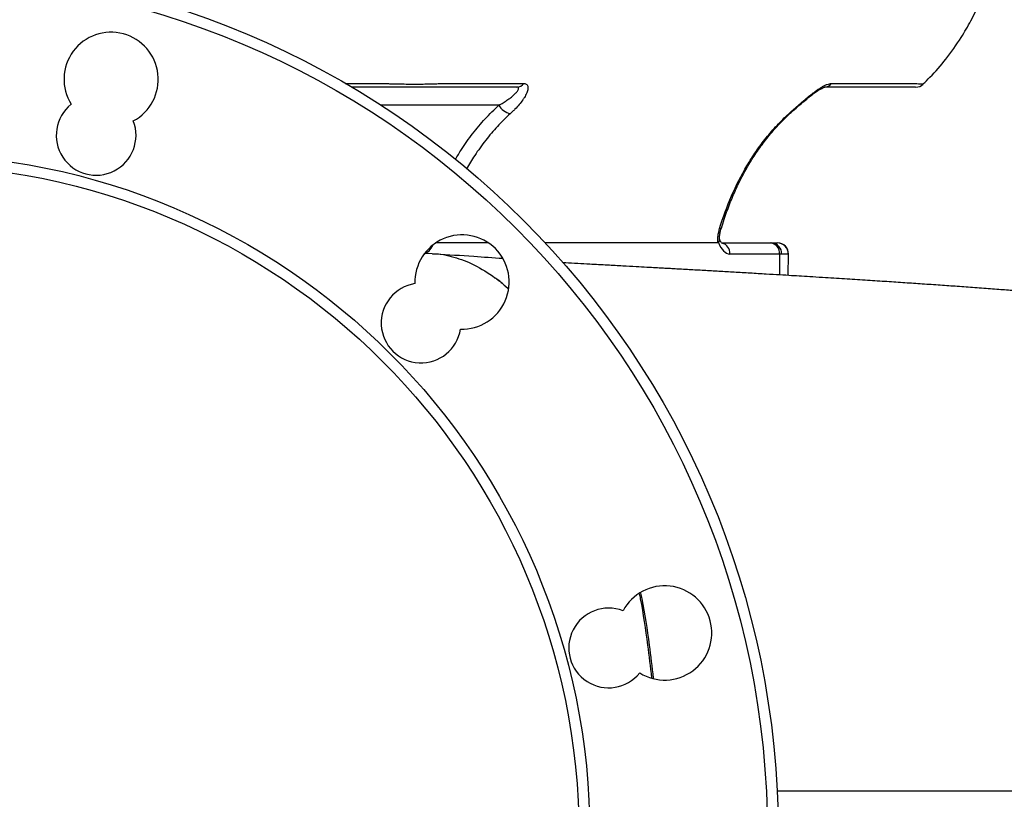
# Model space of a CAD drawing. Header units: millimetres. Extents: x 1828 to 3707, y 764 to 5009.
# Tile 5 of 10: x 2794 to 3337, y 1440 to 1870. Entities that reach past the tile are written whole.
import ezdxf

# ---------------------------------------------------------------- set-up
doc = ezdxf.new("R2010")
doc.units = ezdxf.units.MM
doc.header["$LTSCALE"] = 2

msp = doc.modelspace()

# ---------------------------------------------------------------- linework, layer by layer
at = {"color": 8, "linetype": 'Continuous', "lineweight": 25}
for p, q in [((2973.68, 1834.93), (2994.66, 1834.93)), ((3058.56, 1822.91), (2993.54, 1822.91)), ((3213.51, 1740.81), (3213.34, 1729.27)), ((3218.39, 1740.81), (3218.22, 1740.81))]:
    msp.add_line(p, q, dxfattribs=at)
at = {"color": 7, "linetype": 'Continuous', "lineweight": 25}
for p, q in [((3026.32, 1834.93), (3072.37, 1834.93)), ((3242.13, 1834.93), (3288.18, 1834.93)), ((3181.23, 1755.15), (3181.24, 1755.18)), ((3052.84, 1746.91), (3023.69, 1746.91)), ((3179.36, 1746.91), (3084.18, 1746.91)), ((3181.68, 1746.91), (3208.31, 1746.91)), ((3208.31, 1746.91), (3209.19, 1746.91)), ((3209.19, 1746.91), (3212.25, 1746.91)), ((3212.25, 1746.91), (3212.39, 1746.91)), ((3021.83, 1740.88), (3017.65, 1741.05)), ((3213.51, 1740.81), (3186.09, 1740.81)), ((3214.56, 1740.81), (3213.51, 1740.81)), ((3218.22, 1740.81), (3214.56, 1740.81)), ((3218.18, 1728.98), (3218.39, 1740.81))]:
    msp.add_line(p, q, dxfattribs=at)
at = {"color": 8, "linetype": 'Continuous', "lineweight": 25, "flags": 128}
msp.add_lwpolyline([(3218.54, 1818.2), (3219.06, 1818.29), (3219.38, 1818.5)], dxfattribs=at)
at = {"color": 7, "linetype": 'Continuous', "lineweight": 25}
for radius in [480, 474, 376, 370]:
    msp.add_circle((2732.79, 1419.91), radius, dxfattribs=at)
for centre, radius, start, end in [((2844.6, 1837.19), 26, 298.0491, 211.9509), ((3068.39, 1837.84), 4.93, 271.0632, 323.7597), ((3238.15, 1837.84), 4.93, 271.0632, 323.7597), ((3288.58, 1838.91), 6, 269.9946, 313.4045), ((2836.32, 1806.28), 22, 128.7785, 21.2215), ((3067.29, 1827.98), 10.1, 210.1452, 255.589), ((3038.26, 1725.38), 26, 268.0491, 181.9509), ((3207.87, 1741.27), 5.66, 355.2909, 85.5074), ((3208.85, 1741.2), 5.72, 356.0811, 86.5796), ((3212.23, 1740.93), 5.99, 358.8703, 89.8634), ((3212.39, 1740.91), 6, 359, 90), ((3015.64, 1702.75), 22, 98.7785, 351.2215), ((3150.07, 1531.72), 26, 238.0491, 151.9509), ((3119.16, 1523.44), 22, 68.7785, 321.2215)]:
    msp.add_arc(centre, radius, start, end, dxfattribs=at)
at = {"color": 8, "linetype": 'Continuous', "lineweight": 25}
for centre, radius, start, end in [((3180.63, 1755.76), 0.856, 254.721, 314.7117), ((3180.35, 1741.23), 5.77, 355.7519, 76.7551)]:
    msp.add_arc(centre, radius, start, end, dxfattribs=at)
msp.add_ellipse((3016.58, 1756.81), major_axis=(0.32, 16), ratio=0.499848, start_param=3.290918, end_param=3.969325, dxfattribs=at)
at = {"color": 7, "linetype": 'Continuous', "lineweight": 25}
msp.add_ellipse((3186.34, 1756.81), major_axis=(0.32, 16), ratio=0.499848, start_param=2.227613, end_param=3.151666, dxfattribs=at)
for points, knots in [([(3292.6, 1834.63), (3293.9, 1835.85), (3298.43, 1840.1), (3305.63, 1848.6), (3313.13, 1859.09), (3319.24, 1869.66), (3324.2, 1879.84), (3326.83, 1887.15), (3328.19, 1890.91)], [0, 0, 0, 0, 0.079356, 0.276968, 0.495748, 0.653709, 0.821657, 1, 1, 1, 1]), ([(3068.49, 1832.91), (3056.56, 1832.91), (3041.65, 1832.91), (3026.36, 1832.91), (3023.01, 1832.91), (3022.45, 1832.91), (3022.26, 1832.91), (3021.88, 1832.91), (3021.68, 1832.91), (3020.65, 1832.91), (3019.74, 1832.91), (3017.77, 1832.91), (3016.72, 1832.91), (3015.03, 1832.91), (3014.45, 1832.91), (3013.25, 1832.91), (3012.63, 1832.91), (3009.49, 1832.91), (3006.8, 1832.91), (3003.23, 1832.91), (3002.5, 1832.91), (3001.05, 1832.91), (3000.32, 1832.91), (2998.12, 1832.91), (2996.65, 1832.91), (2994.8, 1832.91), (2994.43, 1832.91), (2993.69, 1832.91), (2992.58, 1832.91), (2989.99, 1832.91), (2984.8, 1832.91), (2980.36, 1832.91), (2977.4, 1832.91)], [0, 0, 0, 0, 0.5, 0.625, 0.640625, 0.640625, 0.648438, 0.648438, 0.65625, 0.65625, 0.6875, 0.6875, 0.71875, 0.71875, 0.734375, 0.734375, 0.75, 0.75, 0.8125, 0.8125, 0.828125, 0.828125, 0.84375, 0.84375, 0.875, 0.875, 0.882813, 0.882813, 0.890625, 0.90625, 0.9375, 1, 1, 1, 1]), ([(2994.66, 1834.93), (2995.06, 1834.91), (2995.46, 1834.9), (2996.25, 1834.87), (2996.65, 1834.86), (2997.83, 1834.82), (2998.62, 1834.8), (3000.96, 1834.74), (3002.51, 1834.7), (3007.12, 1834.62), (3010.02, 1834.6), (3014.14, 1834.6), (3015.47, 1834.61), (3018.01, 1834.63), (3019.21, 1834.65), (3021.47, 1834.7), (3022.54, 1834.73), (3024.04, 1834.8), (3024.53, 1834.82), (3025.22, 1834.86), (3025.45, 1834.87), (3025.89, 1834.9), (3026.11, 1834.91), (3026.32, 1834.93)], [0, 0, 0, 0, 0.03125, 0.03125, 0.0625, 0.0625, 0.125, 0.125, 0.25, 0.25, 0.5, 0.5, 0.625, 0.625, 0.75, 0.75, 0.875, 0.875, 0.9375, 0.9375, 0.96875, 0.96875, 1, 1, 1, 1]), ([(3058.56, 1822.91), (3059.35, 1823.36), (3060.12, 1823.8), (3061.62, 1824.71), (3062.35, 1825.17), (3063.74, 1826.11), (3064.41, 1826.59), (3065.68, 1827.57), (3066.28, 1828.07), (3067.36, 1829.05), (3067.85, 1829.55), (3068.47, 1830.27), (3068.65, 1830.5), (3068.97, 1830.96), (3069.11, 1831.18), (3069.32, 1831.6), (3069.39, 1831.8), (3069.46, 1832.17), (3069.46, 1832.33), (3069.38, 1832.54), (3069.34, 1832.6), (3069.24, 1832.71), (3069.18, 1832.76), (3068.95, 1832.87), (3068.74, 1832.91), (3068.49, 1832.91)], [0, 0, 0, 0, 0.125, 0.125, 0.25, 0.25, 0.375, 0.375, 0.5, 0.5, 0.625, 0.625, 0.6875, 0.6875, 0.75, 0.75, 0.8125, 0.8125, 0.875, 0.875, 0.90625, 0.90625, 0.9375, 0.9375, 1, 1, 1, 1]), ([(3072.37, 1834.93), (3072.71, 1834.93), (3073.02, 1834.88), (3073.55, 1834.7), (3073.78, 1834.56), (3074.14, 1834.22), (3074.29, 1834.01), (3074.49, 1833.52), (3074.56, 1833.24), (3074.64, 1832.33), (3074.55, 1831.63), (3074.22, 1830.49), (3074.08, 1830.09), (3073.75, 1829.28), (3073.56, 1828.86), (3073.13, 1828.02), (3072.89, 1827.6), (3072.36, 1826.73), (3072.08, 1826.3), (3071.17, 1824.99), (3070.5, 1824.12), (3069.05, 1822.4), (3068.26, 1821.55), (3067.01, 1820.28), (3066.58, 1819.86), (3065.69, 1819.03), (3065.24, 1818.62), (3064.78, 1818.2)], [0, 0, 0, 0, 0.0625, 0.0625, 0.125, 0.125, 0.1875, 0.1875, 0.25, 0.25, 0.375, 0.375, 0.4375, 0.4375, 0.5, 0.5, 0.5625, 0.5625, 0.625, 0.625, 0.75, 0.75, 0.875, 0.875, 0.9375, 0.9375, 1, 1, 1, 1]), ([(3218.54, 1818.2), (3219, 1818.62), (3219.47, 1819.03), (3220.42, 1819.87), (3220.9, 1820.29), (3222.35, 1821.56), (3223.33, 1822.42), (3225.33, 1824.15), (3226.35, 1825.04), (3228.4, 1826.77), (3229.44, 1827.63), (3231.02, 1828.88), (3231.55, 1829.3), (3232.62, 1830.11), (3233.15, 1830.51), (3234.2, 1831.26), (3234.73, 1831.63), (3235.77, 1832.32), (3236.3, 1832.65), (3237.33, 1833.25), (3237.83, 1833.53), (3238.8, 1834.01), (3239.28, 1834.23), (3240.64, 1834.74), (3241.44, 1834.93), (3242.13, 1834.93)], [0, 0, 0, 0, 0.0625, 0.0625, 0.125, 0.125, 0.25, 0.25, 0.375, 0.375, 0.5, 0.5, 0.5625, 0.5625, 0.625, 0.625, 0.6875, 0.6875, 0.75, 0.75, 0.8125, 0.8125, 0.875, 0.875, 1, 1, 1, 1]), ([(3219.39, 1818.48), (3219.93, 1818.98), (3221.43, 1820.35), (3224.05, 1822.6), (3226.99, 1825.13), (3229.71, 1827.38), (3232.14, 1829.27), (3234.25, 1830.77), (3235.98, 1831.85), (3237.34, 1832.54), (3238.12, 1832.87), (3238.51, 1832.92), (3238.41, 1832.92), (3238.4, 1832.92)], [0, 0, 0, 0, 0.08761, 0.242952, 0.386634, 0.513381, 0.624358, 0.721908, 0.805626, 0.877172, 0.940138, 0.99587, 1, 1, 1, 1]), ([(3288.47, 1832.91), (3288.48, 1832.91), (3288.53, 1832.91), (3287.56, 1832.91), (3285.26, 1832.91), (3278.66, 1832.91), (3263.36, 1832.91), (3248.79, 1832.91), (3238.25, 1832.91)], [0, 0, 0, 0, 0.02478, 0.075457, 0.137502, 0.201318, 0.422171, 1, 1, 1, 1]), ([(3180.4, 1754.94), (3182.27, 1761.12), (3184.46, 1767.1), (3189.48, 1778.64), (3192.31, 1784.21), (3197.08, 1792.23), (3198.75, 1794.85), (3201.4, 1798.69), (3202.31, 1799.96), (3204.16, 1802.44), (3205.1, 1803.66), (3207.99, 1807.27), (3210, 1809.59), (3214.16, 1814.04), (3216.31, 1816.17), (3218.54, 1818.2)], [0, 0, 0, 0, 0.25, 0.25, 0.5, 0.5, 0.625, 0.625, 0.6875, 0.6875, 0.75, 0.75, 0.875, 0.875, 1, 1, 1, 1]), ([(3181.44, 1755.09), (3181.93, 1756.73), (3183.31, 1761.34), (3185.93, 1768.52), (3189.36, 1776.74), (3193.21, 1784.5), (3197.61, 1792.12), (3202.44, 1799.4), (3207.72, 1806.29), (3213.31, 1812.74), (3217.37, 1816.51), (3219.36, 1818.52), (3219.36, 1818.53)], [0, 0, 0, 0, 0.066199, 0.186882, 0.298131, 0.415673, 0.529821, 0.649421, 0.767556, 0.883768, 0.99983, 1, 1, 1, 1]), ([(3180.38, 1748.8), (3180.36, 1749.26), (3180.31, 1750.35), (3180.56, 1752.45), (3180.92, 1754.17), (3181.21, 1755.09), (3181.24, 1755.18)], [0, 0, 0, 0, 0.257157, 0.605664, 0.961777, 1, 1, 1, 1]), ([(3179.36, 1746.91), (3179.32, 1747.52), (3179.31, 1748.15), (3179.36, 1749.45), (3179.41, 1750.13), (3179.68, 1752.15), (3179.98, 1753.53), (3180.4, 1754.94)], [0, 0, 0, 0, 0.25, 0.25, 0.5, 0.5, 1, 1, 1, 1]), ([(3179.81, 1747.17), (3180.06, 1747.56), (3180.42, 1748.12), (3180.31, 1748.64), (3180.28, 1748.79)], [0, 0, 0, 0, 0.699729, 1, 1, 1, 1]), ([(3181.69, 1746.75), (3181.69, 1746.74), (3181.68, 1746.74), (3181.23, 1747.26), (3180.73, 1748.08), (3180.46, 1748.82), (3180.38, 1749.04)], [0, 0, 0, 0, 0.215513, 0.5381, 0.862125, 1, 1, 1, 1]), ([(3021.86, 1740.83), (3022.03, 1740.84), (3025.98, 1741.12), (3033.77, 1739.3), (3045.18, 1735.31), (3052.66, 1730.27), (3056.42, 1727.74)], [0, 0, 0, 0, 0.01406, 0.33821, 0.667272, 1, 1, 1, 1]), ([(3060.71, 1738.29), (3055.39, 1738.65), (3043.16, 1739.48), (3030.63, 1740.32), (3023.56, 1740.8)], [0, 0, 0, 0, 0.435708, 1, 1, 1, 1]), ([(3699.38, 1444.48), (3699.24, 1445.98), (3698.94, 1449.31), (3698.37, 1454.3), (3697.58, 1460.42), (3696.61, 1466.72), (3695.18, 1474.73), (3693.39, 1483.34), (3690.6, 1494.7), (3687.03, 1506.97), (3682.6, 1519.72), (3678.66, 1529.61), (3675.41, 1536.99), (3672.9, 1542.36), (3670.58, 1547.04), (3667.98, 1552.09), (3665.11, 1557.43), (3661.99, 1563.02), (3658.77, 1568.55), (3655.42, 1574.05), (3652.05, 1579.33), (3648.75, 1584.24), (3645.05, 1589.44), (3641.21, 1594.56), (3636.95, 1600), (3632.22, 1605.73), (3626.74, 1612.01), (3620.24, 1619.02), (3612.59, 1626.71), (3603.99, 1634.68), (3594.74, 1642.57), (3585.52, 1649.78), (3576.77, 1656.08), (3569.08, 1661.23), (3562.53, 1665.34), (3556.92, 1668.68), (3551.07, 1672), (3544.05, 1675.78), (3535.08, 1680.25), (3524.57, 1685.01), (3513.84, 1689.37), (3504.99, 1692.6), (3497.95, 1694.97), (3492.83, 1696.59), (3488.19, 1697.98), (3483.53, 1699.31), (3478.64, 1700.63), (3473.19, 1702.02), (3467.09, 1703.48), (3460.86, 1704.87), (3455.01, 1706.08), (3449.75, 1707.11), (3445.02, 1707.99), (3440.49, 1708.79), (3434.86, 1709.75), (3428.26, 1710.81), (3420.92, 1711.91), (3413.58, 1712.95), (3405.39, 1714.05), (3397.09, 1715.1), (3389.21, 1716.05), (3382.09, 1716.86), (3375.03, 1717.66), (3368.26, 1718.41), (3361.45, 1719.09), (3354.3, 1719.69), (3347.09, 1720.22), (3339.71, 1720.81), (3331.05, 1721.48), (3321.44, 1722.19), (3311.78, 1722.89), (3302.12, 1723.57), (3292.48, 1724.23), (3282.64, 1724.9), (3272.62, 1725.56), (3261.96, 1726.25), (3250.68, 1726.97), (3240.55, 1727.61), (3232.13, 1728.13), (3225.89, 1728.51), (3219.84, 1728.88), (3213.31, 1729.27), (3205.67, 1729.73), (3197.28, 1730.22), (3188.59, 1730.73), (3180.09, 1731.22), (3171.82, 1731.69), (3164.93, 1732.08), (3159.66, 1732.38), (3156.19, 1732.57), (3153.53, 1732.72), (3151.18, 1732.85), (3148.46, 1733), (3144.76, 1733.21), (3139.91, 1733.48), (3133.87, 1733.81), (3126.61, 1734.22), (3118.13, 1734.67), (3107.56, 1735.21), (3099.24, 1735.62), (3094.34, 1735.96), (3093.79, 1736)], [0, 0, 0, 0, 0.004457, 0.009895, 0.014834, 0.022722, 0.028722, 0.03892, 0.048684, 0.063345, 0.076847, 0.089202, 0.095971, 0.102383, 0.108445, 0.114068, 0.120173, 0.126344, 0.132942, 0.140261, 0.14851, 0.157106, 0.164627, 0.171201, 0.177825, 0.18508, 0.193405, 0.202811, 0.213837, 0.226064, 0.238163, 0.250518, 0.261375, 0.270723, 0.278562, 0.284896, 0.29075, 0.299645, 0.310652, 0.323696, 0.337479, 0.351011, 0.359214, 0.36634, 0.373289, 0.380213, 0.388352, 0.398319, 0.409273, 0.42164, 0.433536, 0.444282, 0.453654, 0.463218, 0.473985, 0.491157, 0.507137, 0.522646, 0.540349, 0.560463, 0.574843, 0.5886, 0.601138, 0.612438, 0.622563, 0.631832, 0.645485, 0.661083, 0.677873, 0.695301, 0.711739, 0.727231, 0.743249, 0.757986, 0.7731, 0.788723, 0.80506, 0.821772, 0.831453, 0.839805, 0.847201, 0.855736, 0.86574, 0.877161, 0.888202, 0.898866, 0.909154, 0.918982, 0.924202, 0.928398, 0.931571, 0.93382, 0.936922, 0.941251, 0.946936, 0.953983, 0.962388, 0.972114, 0.983117, 0.998106, 1, 1, 1, 1])]:
    msp.add_open_spline(points, degree=3, knots=knots, dxfattribs=at)
at = {"color": 8, "linetype": 'Continuous', "lineweight": 25}
for points, knots in [([(3288.18, 1834.93), (3288.18, 1834.93), (3289.68, 1834.81), (3291.52, 1834.68), (3292.7, 1834.6), (3292.65, 1834.61), (3292.63, 1834.61)], [0, 0, 0, 0, 0.000006, 0.50368, 0.822838, 1, 1, 1, 1]), ([(3034.59, 1793.01), (3035.69, 1794.87), (3038.6, 1799.82), (3044.08, 1807.33), (3050.91, 1815.56), (3056.01, 1820.46), (3058.56, 1822.91)], [0, 0, 0, 0, 0.165301, 0.438551, 0.719288, 1, 1, 1, 1]), ([(3064.78, 1818.2), (3062.4, 1815.93), (3057.66, 1811.37), (3051.16, 1803.6), (3045.47, 1795.8), (3042.25, 1790.31), (3040.8, 1787.85)], [0, 0, 0, 0, 0.258966, 0.517953, 0.784281, 1, 1, 1, 1]), ([(3063.81, 1721.46), (3063.05, 1722.2), (3060.79, 1724.44), (3058.3, 1726.33), (3056.58, 1727.62), (3056.42, 1727.74)], [0, 0, 0, 0, 0.310618, 0.937214, 1, 1, 1, 1]), ([(3056.42, 1727.74), (3056.54, 1727.65), (3056.66, 1727.56), (3058.39, 1726.27), (3060.77, 1724.48), (3063.07, 1722.22), (3063.81, 1721.49)], [0, 0, 0, 0, 0.044997, 0.050759, 0.69201, 1, 1, 1, 1]), ([(3143.04, 1507), (3142.33, 1513.03), (3140.59, 1527.85), (3138.23, 1543.32), (3136.42, 1552.4), (3136.23, 1553.32)], [0, 0, 0, 0, 0.381648, 0.937189, 1, 1, 1, 1]), ([(3136.77, 1553.68), (3136.99, 1552.63), (3138.85, 1543.41), (3141.28, 1527.77), (3143.05, 1512.92), (3143.77, 1506.84)], [0, 0, 0, 0, 0.070971, 0.620135, 1, 1, 1, 1]), ([(3212.03, 1444.51), (3216.99, 1444.51), (3233.56, 1444.5), (3260.91, 1444.5), (3294.15, 1444.5), (3326.3, 1444.5), (3357.38, 1444.5), (3387.36, 1444.5), (3416.3, 1444.5), (3443.98, 1444.5), (3470.33, 1444.5), (3495.36, 1444.5), (3519.15, 1444.49), (3541.57, 1444.49), (3562.55, 1444.49), (3582.09, 1444.49), (3600.19, 1444.49), (3616.85, 1444.48), (3632.02, 1444.48), (3645.7, 1444.48), (3657.91, 1444.48), (3668.58, 1444.48), (3677.69, 1444.48), (3685.25, 1444.48), (3691.23, 1444.47), (3695.65, 1444.47), (3698.34, 1444.47), (3699.51, 1444.47), (3699.29, 1444.47), (3699.25, 1444.47)], [0, 0, 0, 0, 0.016705, 0.05577, 0.095018, 0.134334, 0.173292, 0.212316, 0.251544, 0.29084, 0.329594, 0.368414, 0.407436, 0.446526, 0.48528, 0.524101, 0.563124, 0.602211, 0.640964, 0.679778, 0.718778, 0.757841, 0.796594, 0.835409, 0.874412, 0.913478, 0.952231, 0.991046, 1, 1, 1, 1])]:
    msp.add_open_spline(points, degree=3, knots=knots, dxfattribs=at)
at = {"color": 7, "linetype": 'Continuous', "lineweight": 25}
msp.add_open_spline([(3179.81, 1747.17), (3179.67, 1746.99), (3179.52, 1746.91), (3179.36, 1746.91)], degree=3, dxfattribs=at)

doc.saveas('drawing.dxf')
